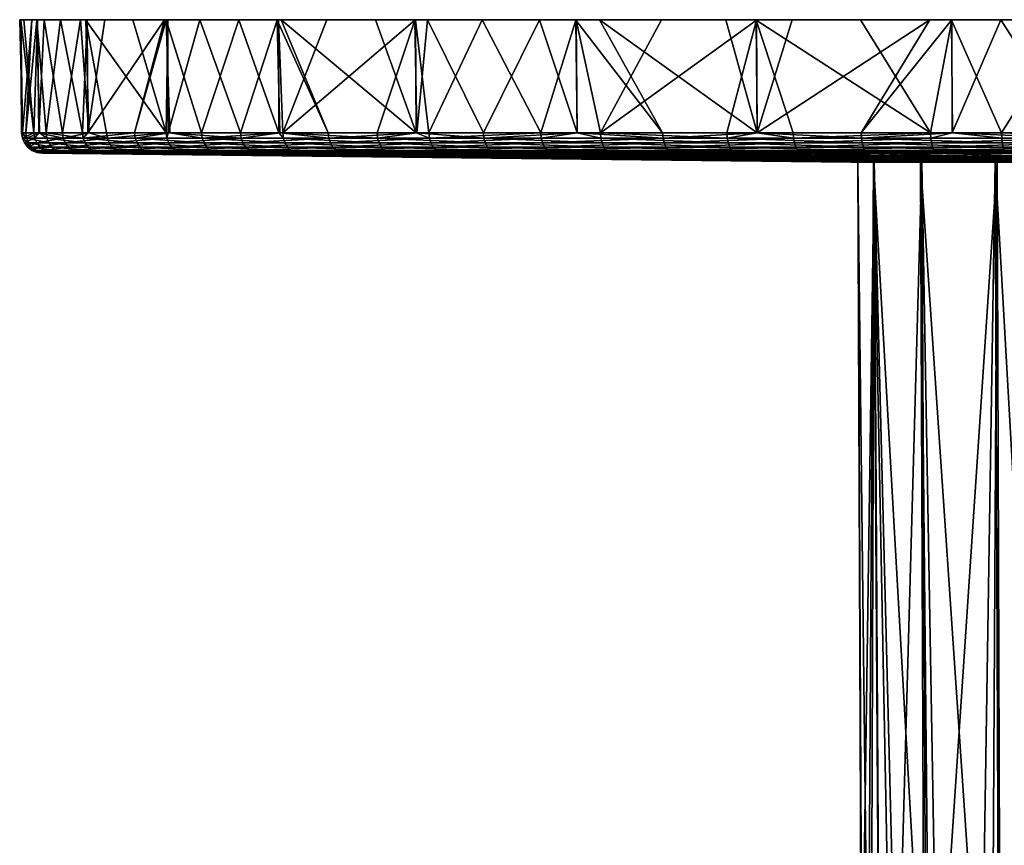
# Model space of a CAD drawing. Extents: x -0.065 to 0.065, y -0.094 to -0.001.
# Tile 3 of 19: x -0.065 to -0.018, y -0.041 to -0.001. Entities that reach past the tile are written whole.
import ezdxf

# ---------------------------------------------------------------- set-up
doc = ezdxf.new("R2010")
doc.units = 0
doc.layers.add('mesh', color=7, linetype='CONTINUOUS')

msp = doc.modelspace()

# ---------------------------------------------------------------- meshes
at = {"layer": 'mesh'}
mesh = msp.add_polyface(dxfattribs=at)
corners = [(-0.060748, -0.006541, -0.0234), (-0.060783, -0.006288, -0.023413), (-0.061637, -0.006288, -0.020683), (-0.062881, -0.006541, -0.016579), (-0.062917, -0.006288, -0.016588), (-0.064048, -0.006288, -0.010797), (-0.064842, -0.006541, -0.002442), (-0.064879, -0.006288, -0.002443), (-0.06483, -0.006288, -0.000657), (-0.064645, -0.006541, 0.004702), (-0.064682, -0.006288, 0.004705), (-0.064019, -0.006288, 0.009486), (-0.061909, -0.006541, 0.018709), (-0.061944, -0.006288, 0.01872), (-0.061694, -0.006288, 0.019389), (-0.059437, -0.006288, 0.025416), (-0.063663, -0.006541, 0.011781), (-0.061813, -0.006776, 0.018679), (-0.0637, -0.006288, 0.011788), (-0.063565, -0.006776, 0.011761), (-0.064545, -0.006776, 0.004693), (-0.064252, -0.006541, -0.009565), (-0.064742, -0.006776, -0.00244), (-0.064288, -0.006288, -0.00957), (-0.064153, -0.006776, -0.009551), (-0.062785, -0.006776, -0.016554), (-0.061727, -0.000857, 0.019402), (-0.064142, -0.000857, 0.009502), (-0.064924, -0.000857, -0.000653), (-0.064112, -0.000857, -0.010811), (-0.061784, -0.000857, -0.020728), (-0.063008, -0.00084, 0.015301), (-0.06087, -0.00084, 0.022135), (-0.064381, -0.00084, 0.008273), (-0.064775, -0.00084, -0.006022), (-0.064972, -0.00084, 0.001136), (-0.063791, -0.00084, -0.013116), (-0.059523, -0.00084, -0.026764), (-0.062034, -0.00084, -0.020058), (-0.056289, -0.00084, -0.033154)]
mesh.append_faces([[corners[k] for k in face] for face in [(0, 1, 2, 2), (3, 4, 5, 5), (6, 7, 8, 8), (9, 10, 11, 11), (12, 13, 14, 14), (15, 12, 14, 14), (16, 12, 17, 17), (18, 12, 16, 16), (18, 13, 12, 12), (9, 16, 19, 19), (11, 16, 9, 9), (11, 18, 16, 16), (6, 9, 20, 20), (8, 9, 6, 6), (8, 10, 9, 9), (21, 6, 22, 22), (23, 6, 21, 21), (23, 7, 6, 6), (3, 21, 24, 24), (5, 21, 3, 3), (5, 23, 21, 21), (0, 3, 25, 25), (2, 3, 0, 0), (2, 4, 3, 3), (13, 26, 14, 14), (11, 27, 18, 18), (10, 27, 11, 11), (7, 28, 8, 8), (7, 23, 28, 28), (5, 29, 23, 23), (1, 30, 2, 2), (26, 31, 32, 32), (27, 33, 31, 31), (28, 34, 35, 35), (29, 36, 34, 34), (30, 37, 38, 38), (33, 38, 37, 37), (39, 31, 33, 33), (38, 34, 36, 36), (38, 35, 34, 34), (33, 35, 38, 38), (14, 26, 32, 32), (13, 31, 26, 26), (18, 31, 13, 13), (18, 27, 31, 31), (10, 33, 27, 27), (8, 33, 10, 10), (8, 35, 33, 33), (8, 28, 35, 35), (23, 34, 28, 28), (23, 29, 34, 34), (5, 36, 29, 29), (4, 36, 5, 5), (4, 38, 36, 36), (2, 38, 4, 4), (2, 30, 38, 38)]])
mesh = msp.add_polyface(dxfattribs=at)
corners = [(-0.060098, -0.007234, -0.023156), (-0.059861, -0.00727, -0.023068), (-0.058447, -0.00727, -0.026292), (-0.058767, -0.007234, 0.025123), (-0.058536, -0.00727, 0.025021), (-0.05977, -0.00727, 0.021724), (-0.056946, -0.00727, 0.028163), (-0.055575, -0.007234, 0.031431), (-0.058983, -0.007134, 0.025217), (-0.059168, -0.006978, 0.025299), (-0.055779, -0.007134, 0.031549), (-0.059311, -0.006776, 0.025361), (-0.055954, -0.006978, 0.03165), (-0.056089, -0.006776, 0.031728), (-0.059403, -0.006541, 0.025402), (-0.056176, -0.006541, 0.031778), (-0.057742, -0.006288, 0.028766), (-0.061246, -0.007234, 0.018501), (-0.061005, -0.00727, 0.018426), (-0.061471, -0.007134, 0.018572), (-0.061664, -0.006978, 0.018632), (-0.061813, -0.006776, 0.018679), (-0.061909, -0.006541, 0.018709), (-0.059437, -0.006288, 0.025416), (-0.060913, -0.00727, -0.019707), (-0.062209, -0.007234, -0.016408), (-0.060319, -0.007134, -0.023239), (-0.060508, -0.006978, -0.02331), (-0.062437, -0.007134, -0.016466), (-0.060654, -0.006776, -0.023365), (-0.062633, -0.006978, -0.016516), (-0.057258, -0.007234, -0.029631), (-0.057032, -0.00727, -0.029517), (-0.057468, -0.007134, -0.029737), (-0.057649, -0.006978, -0.029829), (-0.057788, -0.006776, -0.029899), (-0.057877, -0.006541, -0.029944), (-0.060748, -0.006541, -0.0234), (-0.05791, -0.006288, -0.029961), (-0.060783, -0.006288, -0.023413), (-0.05422, -0.006776, -0.036079), (-0.054304, -0.006541, -0.036134), (-0.057821, -0.006288, -0.030116), (-0.057906, -0.000857, 0.028849), (-0.056208, -0.006288, 0.031797), (-0.061784, -0.000857, -0.020728), (-0.057826, -0.000857, -0.030119), (-0.056289, -0.00084, -0.033154), (-0.059523, -0.00084, -0.026764), (-0.064381, -0.00084, 0.008273), (-0.06087, -0.00084, 0.022135), (-0.063008, -0.00084, 0.015301), (-0.057994, -0.00084, 0.028693), (-0.061694, -0.006288, 0.019389)]
mesh.append_faces([[corners[k] for k in face] for face in [(0, 1, 2, 2), (3, 4, 5, 5), (3, 6, 4, 4), (3, 7, 6, 6), (8, 7, 3, 3), (9, 10, 8, 8), (11, 12, 9, 9), (11, 13, 12, 12), (14, 13, 11, 11), (14, 15, 13, 13), (16, 15, 14, 14), (17, 5, 18, 18), (17, 3, 5, 5), (19, 3, 17, 17), (19, 8, 3, 3), (20, 8, 19, 19), (20, 9, 8, 8), (21, 9, 20, 20), (21, 11, 9, 9), (22, 14, 11, 11), (23, 14, 22, 22), (23, 16, 14, 14), (0, 24, 1, 1), (0, 25, 24, 24), (26, 25, 0, 0), (27, 28, 26, 26), (29, 30, 27, 27), (31, 2, 32, 32), (31, 0, 2, 2), (33, 0, 31, 31), (33, 26, 0, 0), (34, 26, 33, 33), (34, 27, 26, 26), (35, 27, 34, 34), (35, 29, 27, 27), (36, 29, 35, 35), (36, 37, 29, 29), (38, 37, 36, 36), (38, 39, 37, 37), (40, 35, 34, 34), (41, 36, 35, 35), (42, 38, 36, 36), (16, 43, 44, 44), (23, 43, 16, 16), (39, 38, 45, 45), (42, 46, 38, 38), (46, 47, 48, 48), (47, 49, 48, 48), (50, 51, 47, 47), (47, 52, 50, 50), (23, 52, 43, 43), (53, 52, 23, 23), (53, 50, 52, 52), (38, 48, 45, 45), (38, 46, 48, 48), (42, 47, 46, 46)]])
mesh = msp.add_polyface(dxfattribs=at)
corners = [(-0.053723, -0.007234, -0.035754), (-0.053511, -0.00727, -0.035616), (-0.051426, -0.00727, -0.038453), (-0.057258, -0.007234, -0.029631), (-0.057032, -0.00727, -0.029517), (-0.055272, -0.00727, -0.032566), (-0.055575, -0.007234, 0.031431), (-0.055356, -0.00727, 0.031305), (-0.056946, -0.00727, 0.028163), (-0.051708, -0.007234, 0.03735), (-0.051504, -0.00727, 0.0372), (-0.05343, -0.00727, 0.034253), (-0.054304, -0.006541, -0.036134), (-0.054335, -0.006288, -0.036154), (-0.057821, -0.006288, -0.030116), (-0.056176, -0.006541, 0.031778), (-0.056208, -0.006288, 0.031797), (-0.052492, -0.006288, 0.037484), (-0.055779, -0.007134, 0.031549), (-0.051898, -0.007134, 0.03749), (-0.055954, -0.006978, 0.03165), (-0.052061, -0.006978, 0.037609), (-0.056089, -0.006776, 0.031728), (-0.052187, -0.006776, 0.037702), (-0.052267, -0.006541, 0.037761), (-0.052297, -0.006288, 0.037783), (-0.058983, -0.007134, 0.025217), (-0.059168, -0.006978, 0.025299), (-0.057742, -0.006288, 0.028766), (-0.05392, -0.007134, -0.035883), (-0.057468, -0.007134, -0.029737), (-0.054089, -0.006978, -0.035993), (-0.057649, -0.006978, -0.029829), (-0.05422, -0.006776, -0.036079), (-0.057788, -0.006776, -0.029899), (-0.057877, -0.006541, -0.029944), (-0.049717, -0.007134, -0.041601), (-0.049874, -0.006978, -0.041729), (-0.049994, -0.006776, -0.041829), (-0.050071, -0.006541, -0.041892), (-0.052429, -0.006288, -0.038746), (-0.052506, -0.000857, 0.037492), (-0.052569, -0.000857, -0.03885), (-0.024138, -0.007704, 0.005458), (-0.062734, -0.00727, 0.011599), (-0.06187, -0.00727, 0.015012), (-0.024664, -0.007704, 0.002765), (-0.063218, -0.00727, 0.008111), (-0.063701, -0.00727, 0.004623), (-0.024891, -0.007704, 0.000031), (-0.063798, -0.00727, 0.001104), (-0.0249, -0.007704, -0.000655), (-0.063895, -0.00727, -0.002416), (-0.024815, -0.007704, -0.002711), (-0.063605, -0.00727, -0.005925), (-0.063314, -0.00727, -0.009435), (-0.024438, -0.007704, -0.005429), (-0.062639, -0.00727, -0.01289), (-0.061964, -0.00727, -0.016346), (-0.023765, -0.007704, -0.008088), (-0.060913, -0.00727, -0.019707), (-0.057906, -0.000857, 0.028849), (-0.057994, -0.00084, 0.028693), (-0.054413, -0.00084, 0.034895), (-0.052372, -0.00084, -0.039149), (-0.056289, -0.00084, -0.033154), (-0.045322, -0.00084, 0.045934), (-0.050172, -0.00084, 0.040665)]
mesh.append_faces([[corners[k] for k in face] for face in [(0, 1, 2, 2), (3, 4, 5, 5), (6, 7, 8, 8), (9, 10, 11, 11), (12, 13, 14, 14), (15, 16, 17, 17), (6, 11, 7, 7), (6, 9, 11, 11), (18, 9, 6, 6), (18, 19, 9, 9), (20, 19, 18, 18), (20, 21, 19, 19), (22, 21, 20, 20), (22, 23, 21, 21), (15, 23, 22, 22), (15, 24, 23, 23), (17, 24, 15, 15), (17, 25, 24, 24), (26, 18, 6, 6), (27, 20, 18, 18), (28, 16, 15, 15), (0, 5, 1, 1), (0, 3, 5, 5), (29, 3, 0, 0), (29, 30, 3, 3), (31, 30, 29, 29), (31, 32, 30, 30), (33, 32, 31, 31), (12, 34, 33, 33), (14, 35, 12, 12), (36, 29, 0, 0), (37, 31, 29, 29), (38, 33, 31, 31), (39, 12, 33, 33), (40, 13, 12, 12), (17, 41, 25, 25), (40, 42, 13, 13), (43, 44, 45, 45), (46, 47, 44, 44), (46, 48, 47, 47), (49, 50, 48, 48), (51, 52, 50, 50), (53, 54, 52, 52), (53, 55, 54, 54), (56, 57, 55, 55), (56, 58, 57, 57), (59, 60, 58, 58), (61, 62, 63, 63), (42, 64, 65, 65), (66, 67, 65, 65), (65, 63, 62, 62), (67, 63, 65, 65), (17, 63, 41, 41), (16, 63, 17, 17), (16, 61, 63, 63), (13, 65, 14, 14), (13, 42, 65, 65)]])
mesh = msp.add_polyface(dxfattribs=at)
corners = [(-0.049536, -0.007234, -0.041451), (-0.049341, -0.00727, -0.04129), (-0.046956, -0.00727, -0.043881), (-0.047213, -0.007234, 0.042808), (-0.047027, -0.00727, 0.042637), (-0.049266, -0.00727, 0.039918), (-0.050071, -0.006541, -0.041892), (-0.0501, -0.006288, -0.041916), (-0.052429, -0.006288, -0.038746), (-0.047724, -0.006541, 0.043278), (-0.047751, -0.006288, 0.043303), (-0.045829, -0.006288, 0.045172), (-0.044503, -0.00727, 0.045092), (-0.04765, -0.006776, 0.04321), (-0.042433, -0.006978, 0.048068), (-0.047535, -0.006978, 0.043104), (-0.042535, -0.006776, 0.048186), (-0.051708, -0.007234, 0.03735), (-0.051504, -0.00727, 0.0372), (-0.051898, -0.007134, 0.03749), (-0.047386, -0.007134, 0.042967), (-0.052061, -0.006978, 0.037609), (-0.052187, -0.006776, 0.037702), (-0.052267, -0.006541, 0.037761), (-0.052297, -0.006288, 0.037783), (-0.051426, -0.00727, -0.038453), (-0.053723, -0.007234, -0.035754), (-0.049717, -0.007134, -0.041601), (-0.049874, -0.006978, -0.041729), (-0.05392, -0.007134, -0.035883), (-0.049994, -0.006776, -0.041829), (-0.054089, -0.006978, -0.035993), (-0.05422, -0.006776, -0.036079), (-0.054304, -0.006541, -0.036134), (-0.044747, -0.007234, -0.046653), (-0.044911, -0.007134, -0.046821), (-0.045052, -0.006978, -0.046966), (-0.045161, -0.006776, -0.047078), (-0.045231, -0.006541, -0.04715), (-0.045862, -0.006288, -0.046519), (-0.045929, -0.000857, 0.045276), (-0.052569, -0.000857, -0.03885), (-0.022217, -0.007704, 0.010588), (-0.058536, -0.00727, 0.025021), (-0.056946, -0.00727, 0.028163), (-0.023319, -0.007704, 0.008076), (-0.05977, -0.00727, 0.021724), (-0.061005, -0.00727, 0.018426), (-0.024138, -0.007704, 0.005458), (-0.06187, -0.00727, 0.015012), (-0.023765, -0.007704, -0.008088), (-0.059861, -0.00727, -0.023068), (-0.060913, -0.00727, -0.019707), (-0.022803, -0.007704, -0.010657), (-0.058447, -0.00727, -0.026292), (-0.057032, -0.00727, -0.029517), (-0.021564, -0.007704, -0.013105), (-0.055272, -0.00727, -0.032566), (-0.053511, -0.00727, -0.035616), (-0.050172, -0.00084, 0.040665), (-0.045322, -0.00084, 0.045934), (-0.052506, -0.000857, 0.037492), (-0.054413, -0.00084, 0.034895), (-0.052372, -0.00084, -0.039149), (-0.021105, -0.00084, 0.06082), (-0.056289, -0.00084, -0.033154), (-0.039922, -0.00084, 0.050637), (-0.04782, -0.00084, -0.044676), (-0.045896, -0.000857, -0.046549)]
mesh.append_faces([[corners[k] for k in face] for face in [(0, 1, 2, 2), (3, 4, 5, 5), (6, 7, 8, 8), (9, 10, 11, 11), (3, 12, 4, 4), (13, 14, 15, 15), (9, 16, 13, 13), (17, 5, 18, 18), (17, 3, 5, 5), (19, 3, 17, 17), (19, 20, 3, 3), (21, 20, 19, 19), (21, 15, 20, 20), (22, 15, 21, 21), (22, 13, 15, 15), (23, 13, 22, 22), (23, 9, 13, 13), (24, 9, 23, 23), (24, 10, 9, 9), (0, 25, 1, 1), (0, 26, 25, 25), (27, 26, 0, 0), (28, 29, 27, 27), (30, 31, 28, 28), (6, 32, 30, 30), (8, 33, 6, 6), (34, 0, 2, 2), (35, 27, 0, 0), (36, 28, 27, 27), (37, 30, 28, 28), (38, 30, 37, 37), (38, 6, 30, 30), (39, 6, 38, 38), (39, 7, 6, 6), (10, 40, 11, 11), (10, 24, 40, 40), (7, 41, 8, 8), (42, 43, 44, 44), (45, 46, 43, 43), (45, 47, 46, 46), (48, 49, 47, 47), (50, 51, 52, 52), (53, 54, 51, 51), (53, 55, 54, 54), (56, 57, 55, 55), (56, 58, 57, 57), (40, 59, 60, 60), (61, 62, 59, 59), (63, 64, 65, 65), (65, 66, 60, 60), (24, 59, 40, 40), (24, 61, 59, 59), (7, 63, 41, 41), (39, 63, 7, 7), (39, 67, 63, 63), (39, 68, 67, 67)]])
mesh = msp.add_polyface(dxfattribs=at)
corners = [(-0.044747, -0.007234, -0.046653), (-0.044571, -0.00727, -0.046471), (-0.041916, -0.00727, -0.048784), (-0.042145, -0.007234, 0.047738), (-0.041979, -0.00727, 0.047547), (-0.044503, -0.00727, 0.045092), (-0.045231, -0.006541, -0.04715), (-0.045257, -0.006288, -0.047177), (-0.045862, -0.006288, -0.046519), (-0.042601, -0.006541, 0.048261), (-0.042625, -0.006288, 0.048289), (-0.038111, -0.006288, 0.051803), (-0.039201, -0.00727, 0.04971), (-0.036566, -0.007234, 0.05208), (-0.0423, -0.007134, 0.047915), (-0.042433, -0.006978, 0.048068), (-0.0367, -0.007134, 0.052274), (-0.042535, -0.006776, 0.048186), (-0.036815, -0.006978, 0.05244), (-0.036904, -0.006776, 0.052569), (-0.036961, -0.006541, 0.052651), (-0.047213, -0.007234, 0.042808), (-0.047386, -0.007134, 0.042967), (-0.047535, -0.006978, 0.043104), (-0.04765, -0.006776, 0.04321), (-0.047724, -0.006541, 0.043278), (-0.045829, -0.006288, 0.045172), (-0.046956, -0.00727, -0.043881), (-0.044911, -0.007134, -0.046821), (-0.049536, -0.007234, -0.041451), (-0.045052, -0.006978, -0.046966), (-0.049717, -0.007134, -0.041601), (-0.045161, -0.006776, -0.047078), (-0.049874, -0.006978, -0.041729), (-0.039416, -0.007234, -0.051296), (-0.03926, -0.00727, -0.051097), (-0.03956, -0.007134, -0.051482), (-0.039684, -0.006978, -0.051641), (-0.03978, -0.006776, -0.051765), (-0.039842, -0.006541, -0.051844), (-0.039865, -0.006288, -0.051873), (-0.038102, -0.006288, -0.053095), (-0.045896, -0.000857, -0.046549), (-0.038166, -0.000857, -0.05319), (-0.020064, -0.007704, -0.015402), (-0.051426, -0.00727, -0.038453), (-0.053511, -0.00727, -0.035616), (-0.049341, -0.00727, -0.04129), (-0.01832, -0.007704, -0.017519), (-0.042687, -0.00084, -0.04967), (-0.04782, -0.00084, -0.044676), (-0.037036, -0.00084, -0.054068), (-0.021105, -0.00084, 0.06082), (-0.056289, -0.00084, -0.033154), (-0.034037, -0.00084, 0.054717), (-0.039922, -0.00084, 0.050637), (-0.027739, -0.00084, 0.058126), (-0.038158, -0.000857, 0.051862), (-0.045322, -0.00084, 0.045934), (-0.045929, -0.000857, 0.045276)]
mesh.append_faces([[corners[k] for k in face] for face in [(0, 1, 2, 2), (3, 4, 5, 5), (6, 7, 8, 8), (9, 10, 11, 11), (3, 12, 4, 4), (3, 13, 12, 12), (14, 13, 3, 3), (15, 16, 14, 14), (17, 18, 15, 15), (9, 19, 17, 17), (11, 20, 9, 9), (21, 3, 5, 5), (22, 3, 21, 21), (22, 14, 3, 3), (23, 14, 22, 22), (23, 15, 14, 14), (24, 17, 15, 15), (25, 9, 17, 17), (26, 9, 25, 25), (26, 10, 9, 9), (0, 27, 1, 1), (28, 29, 0, 0), (30, 31, 28, 28), (32, 33, 30, 30), (34, 2, 35, 35), (34, 0, 2, 2), (36, 0, 34, 34), (36, 28, 0, 0), (37, 28, 36, 36), (37, 30, 28, 28), (38, 30, 37, 37), (38, 32, 30, 30), (39, 32, 38, 38), (39, 6, 32, 32), (40, 6, 39, 39), (40, 7, 6, 6), (41, 40, 39, 39), (7, 42, 8, 8), (41, 43, 40, 40), (44, 45, 46, 46), (44, 47, 45, 45), (48, 27, 47, 47), (48, 1, 27, 27), (42, 49, 50, 50), (43, 51, 49, 49), (52, 50, 49, 49), (53, 54, 55, 55), (56, 54, 53, 53), (11, 55, 57, 57), (10, 55, 11, 11), (10, 58, 55, 55), (26, 58, 10, 10), (26, 59, 58, 58), (7, 49, 42, 42), (40, 49, 7, 7), (40, 43, 49, 49)]])
mesh = msp.add_polyface(dxfattribs=at)
corners = [(-0.033605, -0.007234, -0.055325), (-0.033473, -0.00727, -0.055109), (-0.030376, -0.00727, -0.056785), (-0.039416, -0.007234, -0.051296), (-0.03926, -0.00727, -0.051097), (-0.036367, -0.00727, -0.053103), (-0.036566, -0.007234, 0.05208), (-0.036422, -0.00727, 0.051873), (-0.039201, -0.00727, 0.04971), (-0.030543, -0.007234, 0.055783), (-0.030422, -0.00727, 0.055561), (-0.033422, -0.00727, 0.053717), (-0.033969, -0.006541, -0.055916), (-0.033988, -0.006288, -0.055947), (-0.038102, -0.006288, -0.053095), (-0.030873, -0.006541, 0.056393), (-0.030891, -0.006288, 0.056426), (-0.029436, -0.006288, 0.057112), (-0.0367, -0.007134, 0.052274), (-0.030655, -0.007134, 0.05599), (-0.036815, -0.006978, 0.05244), (-0.030751, -0.006978, 0.056168), (-0.036904, -0.006776, 0.052569), (-0.030825, -0.006776, 0.056305), (-0.036961, -0.006541, 0.052651), (-0.036982, -0.006288, 0.052681), (-0.0423, -0.007134, 0.047915), (-0.042433, -0.006978, 0.048068), (-0.042535, -0.006776, 0.048186), (-0.042601, -0.006541, 0.048261), (-0.038111, -0.006288, 0.051803), (-0.033729, -0.007134, -0.055525), (-0.03956, -0.007134, -0.051482), (-0.033835, -0.006978, -0.055698), (-0.039684, -0.006978, -0.051641), (-0.033916, -0.006776, -0.055831), (-0.03978, -0.006776, -0.051765), (-0.039842, -0.006541, -0.051844), (-0.029428, -0.006288, -0.058415), (-0.027683, -0.006541, -0.059317), (-0.027641, -0.006776, -0.059227), (-0.027574, -0.006978, -0.059086), (-0.027488, -0.007134, -0.058903), (-0.027387, -0.007234, -0.05869), (-0.029471, -0.000857, 0.05719), (-0.038158, -0.000857, 0.051862), (-0.038166, -0.000857, -0.05319), (-0.016353, -0.007704, -0.019432), (-0.041916, -0.00727, -0.048784), (-0.044571, -0.00727, -0.046471), (-0.014188, -0.007704, -0.021117), (-0.039922, -0.00084, 0.050637), (-0.034037, -0.00084, 0.054717), (-0.056289, -0.00084, -0.033154), (-0.021105, -0.00084, 0.06082), (-0.027739, -0.00084, 0.058126), (-0.042687, -0.00084, -0.04967), (-0.037036, -0.00084, -0.054068), (-0.052372, -0.00084, -0.039149), (-0.04782, -0.00084, -0.044676), (-0.030935, -0.00084, -0.057818), (-0.029479, -0.000857, -0.058507)]
mesh.append_faces([[corners[k] for k in face] for face in [(0, 1, 2, 2), (3, 4, 5, 5), (6, 7, 8, 8), (9, 10, 11, 11), (12, 13, 14, 14), (15, 16, 17, 17), (6, 11, 7, 7), (6, 9, 11, 11), (18, 9, 6, 6), (18, 19, 9, 9), (20, 19, 18, 18), (20, 21, 19, 19), (22, 21, 20, 20), (22, 23, 21, 21), (24, 23, 22, 22), (24, 15, 23, 23), (25, 15, 24, 24), (25, 16, 15, 15), (26, 18, 6, 6), (27, 20, 18, 18), (28, 22, 20, 20), (29, 24, 22, 22), (30, 25, 24, 24), (0, 5, 1, 1), (0, 3, 5, 5), (31, 3, 0, 0), (31, 32, 3, 3), (33, 32, 31, 31), (33, 34, 32, 32), (35, 34, 33, 33), (35, 36, 34, 34), (12, 36, 35, 35), (12, 37, 36, 36), (14, 37, 12, 12), (12, 38, 13, 13), (35, 39, 12, 12), (33, 40, 35, 35), (31, 41, 33, 33), (0, 42, 31, 31), (2, 43, 0, 0), (16, 25, 44, 44), (30, 45, 25, 25), (13, 46, 14, 14), (47, 48, 49, 49), (47, 4, 48, 48), (50, 5, 4, 4), (45, 51, 52, 52), (53, 54, 55, 55), (54, 56, 57, 57), (58, 59, 54, 54), (25, 52, 44, 44), (25, 45, 52, 52), (13, 57, 46, 46), (38, 57, 13, 13), (38, 60, 57, 57), (38, 61, 60, 60)]])
mesh = msp.add_polyface(dxfattribs=at)
corners = [(-0.027387, -0.007234, -0.05869), (-0.027279, -0.00727, -0.058461), (-0.024017, -0.00727, -0.059786), (-0.024149, -0.007234, 0.0588), (-0.024054, -0.00727, 0.058566), (-0.027238, -0.00727, 0.057063), (-0.027683, -0.006541, -0.059317), (-0.027699, -0.006288, -0.059351), (-0.029428, -0.006288, -0.058415), (-0.02441, -0.006541, 0.059443), (-0.024424, -0.006288, 0.059478), (-0.020027, -0.006288, 0.060987), (-0.017623, -0.006776, 0.061668), (-0.024372, -0.006776, 0.059351), (-0.017581, -0.006978, 0.061517), (-0.024313, -0.006978, 0.059206), (-0.017526, -0.007134, 0.061323), (-0.024237, -0.007134, 0.059018), (-0.017462, -0.007234, 0.061096), (-0.020723, -0.00727, 0.059709), (-0.030543, -0.007234, 0.055783), (-0.030422, -0.00727, 0.055561), (-0.030655, -0.007134, 0.05599), (-0.030751, -0.006978, 0.056168), (-0.030825, -0.006776, 0.056305), (-0.030873, -0.006541, 0.056393), (-0.029436, -0.006288, 0.057112), (-0.033969, -0.006541, -0.055916), (-0.033916, -0.006776, -0.055831), (-0.027641, -0.006776, -0.059227), (-0.033835, -0.006978, -0.055698), (-0.027574, -0.006978, -0.059086), (-0.033729, -0.007134, -0.055525), (-0.027488, -0.007134, -0.058903), (-0.033605, -0.007234, -0.055325), (-0.030376, -0.00727, -0.056785), (-0.020837, -0.007234, -0.06135), (-0.020755, -0.00727, -0.061111), (-0.020913, -0.007134, -0.061573), (-0.020979, -0.006978, -0.061764), (-0.02103, -0.006776, -0.061912), (-0.021062, -0.006541, -0.062007), (-0.021074, -0.006288, -0.062042), (-0.030891, -0.006288, 0.056426), (-0.029471, -0.000857, 0.05719), (-0.029479, -0.000857, -0.058507), (-0.014188, -0.007704, -0.021117), (-0.033473, -0.00727, -0.055109), (-0.036367, -0.00727, -0.053103), (-0.011851, -0.007704, -0.022554), (-0.00937, -0.007704, -0.023725), (-0.034037, -0.00084, 0.054717), (-0.027739, -0.00084, 0.058126), (-0.024459, -0.00084, -0.060874), (-0.030935, -0.00084, -0.057818), (-0.020056, -0.000857, -0.062387), (-0.017686, -0.00084, -0.0632), (-0.021105, -0.00084, 0.06082), (-0.037036, -0.00084, -0.054068), (-0.020072, -0.000857, 0.061114)]
mesh.append_faces([[corners[k] for k in face] for face in [(0, 1, 2, 2), (3, 4, 5, 5), (6, 7, 8, 8), (9, 10, 11, 11), (12, 13, 9, 9), (14, 15, 13, 13), (16, 17, 15, 15), (18, 3, 17, 17), (19, 4, 3, 3), (20, 5, 21, 21), (20, 3, 5, 5), (22, 3, 20, 20), (22, 17, 3, 3), (23, 17, 22, 22), (23, 15, 17, 17), (24, 15, 23, 23), (24, 13, 15, 15), (25, 13, 24, 24), (25, 9, 13, 13), (26, 9, 25, 25), (26, 10, 9, 9), (27, 6, 8, 8), (28, 29, 6, 6), (30, 31, 29, 29), (32, 33, 31, 31), (34, 0, 33, 33), (35, 1, 0, 0), (36, 2, 37, 37), (36, 0, 2, 2), (38, 0, 36, 36), (38, 33, 0, 0), (39, 33, 38, 38), (39, 31, 33, 33), (40, 31, 39, 39), (40, 29, 31, 31), (41, 29, 40, 40), (41, 6, 29, 29), (42, 6, 41, 41), (42, 7, 6, 6), (43, 44, 26, 26), (7, 45, 8, 8), (7, 42, 45, 45), (46, 47, 48, 48), (49, 35, 47, 47), (49, 1, 35, 35), (50, 2, 1, 1), (44, 51, 52, 52), (45, 53, 54, 54), (55, 56, 53, 53), (57, 54, 53, 53), (58, 54, 57, 57), (10, 57, 59, 59), (26, 57, 10, 10), (26, 52, 57, 57), (26, 44, 52, 52), (42, 53, 45, 45), (42, 55, 53, 53)]])
mesh = msp.add_polyface(dxfattribs=at)
corners = [(-0.014185, -0.006541, -0.063951), (-0.014193, -0.006288, -0.063988), (-0.020043, -0.006288, -0.062333), (-0.010677, -0.006541, 0.063327), (-0.010683, -0.006288, 0.063363), (-0.01015, -0.006288, 0.063422), (-0.017462, -0.007234, 0.061096), (-0.013957, -0.00727, 0.061623), (-0.017393, -0.00727, 0.060853), (-0.010562, -0.007234, 0.062642), (-0.017526, -0.007134, 0.061323), (-0.010601, -0.007134, 0.062874), (-0.017581, -0.006978, 0.061517), (-0.010634, -0.006978, 0.063074), (-0.017623, -0.006776, 0.061668), (-0.01066, -0.006776, 0.063228), (-0.01765, -0.006541, 0.061764), (-0.01766, -0.006288, 0.061799), (-0.020027, -0.006288, 0.060987), (-0.02441, -0.006541, 0.059443), (-0.024372, -0.006776, 0.059351), (-0.024313, -0.006978, 0.059206), (-0.024237, -0.007134, 0.059018), (-0.020723, -0.00727, 0.059709), (-0.024149, -0.007234, 0.0588), (-0.014033, -0.007234, -0.063274), (-0.017366, -0.00727, -0.062069), (-0.013978, -0.00727, -0.063027), (-0.020837, -0.007234, -0.06135), (-0.014085, -0.007134, -0.063504), (-0.020913, -0.007134, -0.061573), (-0.014129, -0.006978, -0.063701), (-0.020979, -0.006978, -0.061764), (-0.014163, -0.006776, -0.063854), (-0.02103, -0.006776, -0.061912), (-0.021062, -0.006541, -0.062007), (-0.021074, -0.006288, -0.062042), (-0.007059, -0.007234, -0.064438), (-0.010505, -0.00727, -0.063607), (-0.007085, -0.007134, -0.064672), (-0.007108, -0.006978, -0.064873), (-0.007125, -0.006776, -0.065028), (-0.007136, -0.006541, -0.065128), (-0.010137, -0.006288, -0.064664), (-0.010152, -0.000857, 0.063448), (-0.020072, -0.000857, 0.061114), (-0.024424, -0.006288, 0.059478), (-0.020056, -0.000857, -0.062387), (-0.021105, -0.00084, 0.06082), (-0.014214, -0.00084, 0.062769), (-0.003581, -0.00084, -0.065553), (-0.010698, -0.00084, -0.064766), (-0.017686, -0.00084, -0.0632), (-0.024459, -0.00084, -0.060874), (-0.010165, -0.000857, -0.064826)]
mesh.append_faces([[corners[k] for k in face] for face in [(0, 1, 2, 2), (3, 4, 5, 5), (6, 7, 8, 8), (6, 9, 7, 7), (10, 9, 6, 6), (10, 11, 9, 9), (12, 11, 10, 10), (12, 13, 11, 11), (14, 13, 12, 12), (14, 15, 13, 13), (16, 15, 14, 14), (16, 3, 15, 15), (17, 3, 16, 16), (17, 4, 3, 3), (16, 18, 17, 17), (16, 19, 18, 18), (14, 19, 16, 16), (12, 20, 14, 14), (10, 21, 12, 12), (6, 22, 10, 10), (23, 24, 6, 6), (25, 26, 27, 27), (25, 28, 26, 26), (29, 28, 25, 25), (29, 30, 28, 28), (31, 30, 29, 29), (31, 32, 30, 30), (33, 32, 31, 31), (33, 34, 32, 32), (0, 34, 33, 33), (0, 35, 34, 34), (2, 35, 0, 0), (2, 36, 35, 35), (37, 25, 38, 38), (39, 29, 25, 25), (40, 31, 29, 29), (41, 33, 31, 31), (42, 0, 33, 33), (43, 1, 0, 0), (4, 44, 5, 5), (18, 45, 17, 17), (46, 45, 18, 18), (2, 47, 36, 36), (45, 48, 49, 49), (48, 50, 49, 49), (48, 51, 50, 50), (52, 51, 48, 48), (48, 53, 52, 52), (4, 49, 44, 44), (17, 49, 4, 4), (17, 45, 49, 49), (2, 52, 47, 47), (1, 52, 2, 2), (1, 51, 52, 52), (43, 51, 1, 1), (43, 54, 51, 51)]])
mesh = msp.add_polyface(dxfattribs=at)
corners = [(-0.062209, -0.007234, -0.016408), (-0.061964, -0.00727, -0.016346), (-0.060913, -0.00727, -0.019707), (-0.063564, -0.007234, -0.009469), (-0.063314, -0.00727, -0.009435), (-0.062639, -0.00727, -0.01289), (-0.064148, -0.007234, -0.002423), (-0.063895, -0.00727, -0.002416), (-0.063605, -0.00727, -0.005925), (-0.063953, -0.007234, 0.004644), (-0.063701, -0.00727, 0.004623), (-0.063798, -0.00727, 0.001104), (-0.062982, -0.007234, 0.011648), (-0.062734, -0.00727, 0.011599), (-0.063218, -0.00727, 0.008111), (-0.061246, -0.007234, 0.018501), (-0.061005, -0.00727, 0.018426), (-0.06187, -0.00727, 0.015012), (-0.061909, -0.006541, 0.018709), (-0.059311, -0.006776, 0.025361), (-0.061813, -0.006776, 0.018679), (-0.063213, -0.007134, 0.011693), (-0.061471, -0.007134, 0.018572), (-0.063412, -0.006978, 0.011731), (-0.061664, -0.006978, 0.018632), (-0.063565, -0.006776, 0.011761), (-0.063663, -0.006541, 0.011781), (-0.064188, -0.007134, 0.004664), (-0.064389, -0.006978, 0.00468), (-0.064545, -0.006776, 0.004693), (-0.064645, -0.006541, 0.004702), (-0.064383, -0.007134, -0.00243), (-0.064586, -0.006978, -0.002435), (-0.064742, -0.006776, -0.00244), (-0.064842, -0.006541, -0.002442), (-0.063797, -0.007134, -0.009502), (-0.063998, -0.006978, -0.009529), (-0.064153, -0.006776, -0.009551), (-0.064252, -0.006541, -0.009565), (-0.062437, -0.007134, -0.016466), (-0.062633, -0.006978, -0.016516), (-0.062785, -0.006776, -0.016554), (-0.062881, -0.006541, -0.016579), (-0.060319, -0.007134, -0.023239), (-0.060508, -0.006978, -0.02331), (-0.060654, -0.006776, -0.023365), (-0.060748, -0.006541, -0.0234)]
mesh.append_faces([[corners[k] for k in face] for face in [(0, 1, 2, 2), (3, 4, 5, 5), (6, 7, 8, 8), (9, 10, 11, 11), (12, 13, 14, 14), (15, 16, 17, 17), (18, 19, 20, 20), (12, 17, 13, 13), (12, 15, 17, 17), (21, 15, 12, 12), (21, 22, 15, 15), (23, 22, 21, 21), (23, 24, 22, 22), (25, 24, 23, 23), (25, 20, 24, 24), (26, 20, 25, 25), (9, 14, 10, 10), (9, 12, 14, 14), (27, 12, 9, 9), (27, 21, 12, 12), (28, 21, 27, 27), (28, 23, 21, 21), (29, 23, 28, 28), (29, 25, 23, 23), (30, 25, 29, 29), (6, 11, 7, 7), (6, 9, 11, 11), (31, 9, 6, 6), (31, 27, 9, 9), (32, 27, 31, 31), (32, 28, 27, 27), (33, 28, 32, 32), (33, 29, 28, 28), (34, 29, 33, 33), (3, 8, 4, 4), (3, 6, 8, 8), (35, 6, 3, 3), (35, 31, 6, 6), (36, 31, 35, 35), (36, 32, 31, 31), (37, 32, 36, 36), (37, 33, 32, 32), (38, 33, 37, 37), (0, 5, 1, 1), (0, 3, 5, 5), (39, 3, 0, 0), (39, 35, 3, 3), (40, 35, 39, 39), (40, 36, 35, 35), (41, 36, 40, 40), (41, 37, 36, 36), (42, 37, 41, 41), (43, 39, 0, 0), (44, 40, 39, 39), (45, 41, 40, 40), (46, 41, 45, 45)]])
mesh = msp.add_polyface(dxfattribs=at)
corners = [(-0.022705, -0.050759, 0.008292), (-0.023788, -0.007704, 0.00552), (-0.021505, -0.007704, 0.011242), (-0.023539, -0.050759, 0.005453), (-0.02408, -0.050759, -0.00462), (-0.023558, -0.050759, -0.006637), (-0.02382, -0.007704, -0.006704), (-0.023937, -0.050759, 0.004094), (-0.024401, -0.050759, -0.000256), (-0.021378, -0.050759, -0.012337), (-0.021568, -0.007704, -0.012437), (-0.022985, -0.050759, -0.008855), (-0.010627, -0.007704, 0.021863), (-0.027238, -0.00727, 0.057063), (-0.024054, -0.00727, 0.058566), (-0.030422, -0.00727, 0.055561), (-0.013039, -0.007704, 0.020558), (-0.033422, -0.00727, 0.053717), (-0.036422, -0.00727, 0.051873), (-0.015294, -0.007704, 0.018995), (-0.039201, -0.00727, 0.04971), (-0.041979, -0.00727, 0.047547), (-0.017363, -0.007704, 0.017193), (-0.044503, -0.00727, 0.045092), (-0.047027, -0.00727, 0.042637), (-0.019221, -0.007704, 0.015175), (-0.049266, -0.00727, 0.039918), (-0.051504, -0.00727, 0.0372), (-0.020845, -0.007704, 0.012964), (-0.05343, -0.00727, 0.034253), (-0.055356, -0.00727, 0.031305), (-0.022217, -0.007704, 0.010588), (-0.056946, -0.00727, 0.028163), (-0.023319, -0.007704, 0.008076), (-0.058536, -0.00727, 0.025021), (-0.024138, -0.007704, 0.005458), (-0.061005, -0.00727, 0.018426), (-0.024664, -0.007704, 0.002765), (-0.062734, -0.00727, 0.011599), (-0.024891, -0.007704, 0.000031), (-0.063701, -0.00727, 0.004623), (-0.0249, -0.007704, -0.000655), (-0.063798, -0.00727, 0.001104), (-0.024815, -0.007704, -0.002711), (-0.063895, -0.00727, -0.002416), (-0.024438, -0.007704, -0.005429), (-0.063314, -0.00727, -0.009435), (-0.023765, -0.007704, -0.008088), (-0.061964, -0.00727, -0.016346), (-0.022803, -0.007704, -0.010657), (-0.059861, -0.00727, -0.023068), (-0.021564, -0.007704, -0.013105), (-0.057032, -0.00727, -0.029517), (-0.020064, -0.007704, -0.015402), (-0.053511, -0.00727, -0.035616), (-0.01832, -0.007704, -0.017519), (-0.049341, -0.00727, -0.04129), (-0.016353, -0.007704, -0.019432), (-0.044571, -0.00727, -0.046471), (-0.014188, -0.007704, -0.021117), (-0.03926, -0.00727, -0.051097), (-0.024576, -0.007704, -0.000655), (-0.024376, -0.050759, -0.000588)]
mesh.append_faces([[corners[k] for k in face] for face in [(0, 1, 2, 2), (3, 1, 0, 0), (4, 5, 6, 6), (1, 7, 8, 8), (3, 7, 1, 1), (6, 9, 10, 10), (6, 11, 9, 9), (5, 11, 6, 6), (12, 13, 14, 14), (12, 15, 13, 13), (16, 17, 15, 15), (16, 18, 17, 17), (19, 20, 18, 18), (19, 21, 20, 20), (22, 21, 19, 19), (22, 23, 21, 21), (22, 24, 23, 23), (25, 24, 22, 22), (25, 26, 24, 24), (25, 27, 26, 26), (28, 27, 25, 25), (28, 29, 27, 27), (28, 30, 29, 29), (31, 30, 28, 28), (31, 32, 30, 30), (33, 34, 31, 31), (35, 36, 33, 33), (37, 38, 35, 35), (39, 40, 37, 37), (41, 42, 39, 39), (43, 44, 41, 41), (45, 46, 43, 43), (47, 48, 45, 45), (49, 50, 47, 47), (51, 52, 49, 49), (53, 54, 51, 51), (55, 56, 53, 53), (57, 58, 55, 55), (59, 60, 57, 57), (2, 1, 33, 33), (33, 31, 2, 2), (49, 10, 51, 51), (49, 6, 10, 10), (47, 6, 49, 49), (1, 35, 33, 33), (1, 37, 35, 35), (6, 45, 43, 43), (47, 45, 6, 6), (61, 4, 6, 6), (61, 62, 4, 4), (61, 8, 62, 62), (1, 8, 61, 61), (61, 37, 1, 1), (61, 39, 37, 37), (61, 41, 39, 39), (61, 43, 41, 41), (6, 43, 61, 61)]])
mesh = msp.add_polyface(dxfattribs=at)
corners = [(-0.007059, -0.007234, -0.064438), (-0.007032, -0.00727, -0.064187), (-0.003516, -0.00727, -0.064381), (-0.014033, -0.007234, -0.063274), (-0.013978, -0.00727, -0.063027), (-0.010505, -0.00727, -0.063607), (-0.020837, -0.007234, -0.06135), (-0.020755, -0.00727, -0.061111), (-0.017366, -0.00727, -0.062069), (-0.017462, -0.007234, 0.061096), (-0.017393, -0.00727, 0.060853), (-0.020723, -0.00727, 0.059709), (-0.010562, -0.007234, 0.062642), (-0.010521, -0.00727, 0.062393), (-0.013957, -0.00727, 0.061623), (0, -0.007704, 0.024245), (-0.002739, -0.007704, 0.024094), (-0.003521, -0.00727, 0.063167), (-0.007021, -0.00727, 0.06278), (-0.005445, -0.007704, 0.023642), (-0.008085, -0.007704, 0.022896), (-0.024054, -0.00727, 0.058566), (-0.010627, -0.007704, 0.021863), (-0.013039, -0.007704, 0.020558), (-0.030422, -0.00727, 0.055561), (-0.015294, -0.007704, 0.018995), (-0.036422, -0.00727, 0.051873), (-0.011851, -0.007704, -0.022554), (-0.033473, -0.00727, -0.055109), (-0.014188, -0.007704, -0.021117), (-0.00937, -0.007704, -0.023725), (-0.027279, -0.00727, -0.058461), (-0.024017, -0.00727, -0.059786), (-0.006775, -0.007704, -0.024615), (-0.004098, -0.007704, -0.025215), (-0.001372, -0.007704, -0.025517), (0, -0.00727, -0.064575), (0.001372, -0.007704, -0.025517), (0, -0.00727, 0.063167), (-0.013113, -0.007704, 0.02013), (-0.007532, -0.007704, 0.022738), (-0.001478, -0.007704, 0.023877), (-0.016353, -0.007704, -0.019432), (-0.01832, -0.007704, -0.017519), (-0.01796, -0.007704, -0.017431), (-0.017871, -0.007704, 0.016216), (-0.019221, -0.007704, 0.015175), (-0.017363, -0.007704, 0.017193), (-0.020845, -0.007704, 0.012964), (-0.021505, -0.007704, 0.011242), (-0.022217, -0.007704, 0.010588), (-0.001608, -0.007704, -0.025179), (-0.007656, -0.007704, -0.024008), (-0.013224, -0.007704, -0.02137), (-0.020064, -0.007704, -0.015402), (-0.021568, -0.007704, -0.012437), (-0.021564, -0.007704, -0.013105)]
mesh.append_faces([[corners[k] for k in face] for face in [(0, 1, 2, 2), (3, 4, 5, 5), (6, 7, 8, 8), (9, 10, 11, 11), (12, 13, 14, 14), (15, 16, 17, 17), (16, 18, 17, 17), (16, 13, 18, 18), (19, 13, 16, 16), (19, 14, 13, 13), (19, 10, 14, 14), (20, 10, 19, 19), (20, 11, 10, 10), (20, 21, 11, 11), (22, 21, 20, 20), (23, 24, 22, 22), (25, 26, 23, 23), (27, 28, 29, 29), (30, 31, 27, 27), (30, 7, 32, 32), (33, 7, 30, 30), (33, 8, 7, 7), (33, 4, 8, 8), (34, 4, 33, 33), (34, 5, 4, 4), (34, 1, 5, 5), (35, 1, 34, 34), (35, 2, 1, 1), (35, 36, 2, 2), (37, 36, 35, 35), (17, 38, 15, 15), (23, 39, 25, 25), (22, 39, 23, 23), (22, 40, 39, 39), (20, 40, 22, 22), (19, 40, 20, 20), (19, 41, 40, 40), (16, 41, 19, 19), (42, 43, 44, 44), (45, 46, 47, 47), (45, 48, 46, 46), (49, 48, 45, 45), (49, 50, 48, 48), (34, 51, 35, 35), (34, 52, 51, 51), (33, 52, 34, 34), (53, 42, 44, 44), (54, 44, 43, 43), (54, 55, 44, 44), (56, 55, 54, 54), (53, 29, 42, 42), (53, 27, 29, 29), (52, 27, 53, 53), (52, 30, 27, 27), (33, 30, 52, 52), (16, 15, 41, 41)]])
mesh = msp.add_polyface(dxfattribs=at)
corners = [(-0.022705, -0.050759, 0.008292), (-0.021505, -0.007704, 0.011242), (-0.021284, -0.050759, 0.011123), (-0.022672, -0.051017, 0.008279), (-0.023903, -0.051017, 0.004087), (-0.023937, -0.050759, 0.004094), (-0.023539, -0.050759, 0.005453), (-0.024045, -0.051017, -0.004614), (-0.02408, -0.050759, -0.00462), (-0.024376, -0.050759, -0.000588), (-0.022952, -0.051017, -0.008844), (-0.022985, -0.050759, -0.008855), (-0.023558, -0.050759, -0.006637), (-0.020717, -0.051622, -0.012578), (-0.022513, -0.051622, -0.008687), (-0.022286, -0.051721, -0.008606), (-0.020896, -0.051463, -0.012681), (-0.022708, -0.051463, -0.008757), (-0.021034, -0.051257, -0.01276), (-0.022857, -0.051257, -0.00881), (-0.021121, -0.051017, -0.01281), (-0.021378, -0.050759, -0.012337), (-0.023946, -0.051257, -0.004598), (-0.023789, -0.051463, -0.004572), (-0.023585, -0.051622, -0.004538), (-0.023348, -0.051721, -0.004499), (-0.024366, -0.051017, -0.000257), (-0.024401, -0.050759, -0.000256), (-0.024265, -0.051257, -0.000258), (-0.024106, -0.051463, -0.000261), (-0.0239, -0.051622, -0.000264), (-0.023659, -0.051721, -0.000268), (-0.023446, -0.051622, 0.003997), (-0.02321, -0.051721, 0.00395), (-0.023649, -0.051463, 0.004037), (-0.023805, -0.051257, 0.004068), (-0.022238, -0.051622, 0.008108), (-0.022015, -0.051721, 0.00802), (-0.022431, -0.051463, 0.008184), (-0.022579, -0.051257, 0.008243), (-0.020713, -0.051017, 0.012184), (-0.020627, -0.051257, 0.012131), (-0.020492, -0.051463, 0.012047), (-0.020316, -0.051622, 0.011938), (-0.020112, -0.051721, 0.011812)]
mesh.append_faces([[corners[k] for k in face] for face in [(0, 1, 2, 2), (3, 0, 2, 2), (4, 5, 6, 6), (7, 8, 9, 9), (10, 11, 12, 12), (13, 14, 15, 15), (16, 17, 14, 14), (18, 17, 16, 16), (18, 19, 17, 17), (20, 19, 18, 18), (20, 10, 19, 19), (20, 11, 10, 10), (20, 21, 11, 11), (7, 12, 8, 8), (7, 10, 12, 12), (22, 10, 7, 7), (22, 19, 10, 10), (23, 19, 22, 22), (23, 17, 19, 19), (24, 17, 23, 23), (24, 14, 17, 17), (25, 14, 24, 24), (25, 15, 14, 14), (26, 9, 27, 27), (26, 7, 9, 9), (28, 7, 26, 26), (28, 22, 7, 7), (29, 22, 28, 28), (29, 23, 22, 22), (30, 23, 29, 29), (30, 24, 23, 23), (31, 24, 30, 30), (31, 25, 24, 24), (30, 32, 33, 33), (29, 32, 30, 30), (29, 34, 32, 32), (28, 34, 29, 29), (28, 35, 34, 34), (26, 35, 28, 28), (26, 4, 35, 35), (27, 4, 26, 26), (27, 5, 4, 4), (32, 36, 37, 37), (34, 36, 32, 32), (34, 38, 36, 36), (35, 38, 34, 34), (35, 39, 38, 38), (4, 39, 35, 35), (4, 3, 39, 39), (6, 3, 4, 4), (6, 0, 3, 3), (40, 3, 2, 2), (41, 39, 3, 3), (42, 38, 39, 39), (43, 36, 38, 38), (44, 37, 36, 36)]])
mesh = msp.add_polyface(dxfattribs=at)
corners = [(-0.017871, -0.007704, 0.016216), (-0.017716, -0.050759, 0.016067), (-0.018113, -0.050759, 0.015699), (-0.018638, -0.050759, -0.016409), (-0.017779, -0.050759, -0.017258), (-0.01796, -0.007704, -0.017431), (-0.021568, -0.007704, -0.012437), (-0.015525, -0.050759, -0.019484), (-0.013224, -0.007704, -0.02137), (-0.013082, -0.050759, -0.021154), (-0.007919, -0.050759, -0.023738), (-0.007596, -0.050759, -0.023818), (-0.007656, -0.007704, -0.024008), (-0.011914, -0.050759, -0.021953), (-0.003671, -0.050759, -0.024781), (-0.001608, -0.007704, -0.025179), (-0.001591, -0.050759, -0.024909), (0.000696, -0.050759, -0.025049), (-0.007161, -0.050759, 0.022675), (-0.007469, -0.050759, 0.022549), (-0.007532, -0.007704, 0.022738), (-0.001478, -0.007704, 0.023877), (-0.00288, -0.050759, 0.023578), (-0.001465, -0.050759, 0.023619), (-0.011212, -0.050759, 0.021021), (-0.013113, -0.007704, 0.02013), (-0.012969, -0.050759, 0.019902), (-0.014902, -0.050759, 0.018671), (-0.020742, -0.050759, 0.012202), (-0.021505, -0.007704, 0.011242), (-0.021284, -0.050759, 0.011123), (-0.021151, -0.050759, -0.012828), (-0.021378, -0.050759, -0.012337), (-0.002876, -0.051017, 0.023544), (-0.011196, -0.051017, 0.02099), (-0.014881, -0.051017, 0.018643), (-0.015503, -0.051017, -0.019457), (-0.011897, -0.051017, -0.021923), (-0.003665, -0.051017, -0.024747), (0.000695, -0.051017, -0.025014), (-0.007908, -0.051017, -0.023705), (-0.018611, -0.051017, -0.016386), (-0.021121, -0.051017, -0.01281), (-0.020713, -0.051017, 0.012184), (-0.018087, -0.051017, 0.015676), (-0.007151, -0.051017, 0.022641), (-0.015294, -0.007704, 0.018995), (-0.017363, -0.007704, 0.017193)]
mesh.append_faces([[corners[k] for k in face] for face in [(0, 1, 2, 2), (3, 4, 5, 5), (6, 3, 5, 5), (7, 5, 4, 4), (7, 8, 5, 5), (9, 8, 7, 7), (10, 11, 12, 12), (8, 10, 12, 12), (8, 13, 10, 10), (9, 13, 8, 8), (14, 12, 11, 11), (14, 15, 12, 12), (16, 15, 14, 14), (16, 17, 15, 15), (18, 19, 20, 20), (21, 18, 20, 20), (21, 22, 18, 18), (23, 22, 21, 21), (24, 20, 19, 19), (24, 25, 20, 20), (26, 25, 24, 24), (25, 1, 0, 0), (25, 27, 1, 1), (26, 27, 25, 25), (28, 0, 2, 2), (28, 29, 0, 0), (30, 29, 28, 28), (6, 31, 3, 3), (6, 32, 31, 31), (33, 22, 23, 23), (34, 24, 19, 19), (35, 27, 26, 26), (36, 7, 4, 4), (37, 13, 9, 9), (38, 14, 11, 11), (39, 17, 16, 16), (38, 16, 14, 14), (40, 11, 10, 10), (40, 38, 11, 11), (10, 13, 37, 37), (9, 7, 36, 36), (41, 4, 3, 3), (41, 36, 4, 4), (3, 31, 42, 42), (31, 32, 42, 42), (43, 30, 28, 28), (28, 2, 44, 44), (44, 1, 27, 27), (2, 1, 44, 44), (34, 26, 24, 24), (34, 35, 26, 26), (45, 19, 18, 18), (45, 34, 19, 19), (18, 22, 33, 33), (46, 0, 47, 47), (46, 25, 0, 0)]])

doc.saveas('drawing.dxf')
